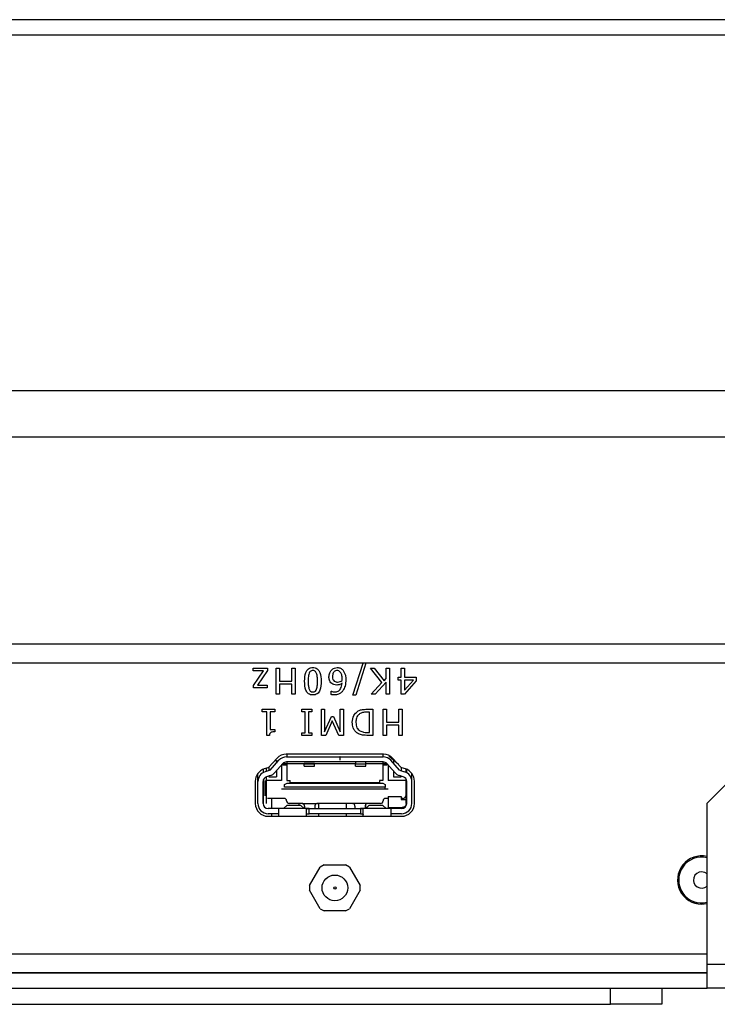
# Paper-space layout 'Sheet2' of a CAD drawing. Header units: millimetres. Extents: x 0 to 844, y -2 to 552.
# Tile 9 of 27: x 178.52 to 185.31, y 65.73 to 75.32. Entities that reach past the tile are written whole.
import ezdxf

# ---------------------------------------------------------------- set-up
doc = ezdxf.new("R2010")
doc.units = ezdxf.units.MM

psp = doc.layouts.new('Sheet2')

# ---------------------------------------------------------------- linework, layer by layer
at = {"color": 7, "linetype": 'Continuous', "lineweight": 25}
for p, q in [((264.529993, 75.323591), (136.249867, 75.323591)), ((264.679993, 75.173591), (136.099867, 75.173591)), ((264.679993, 71.706617), (136.099867, 71.706617)), ((264.494006, 71.257604), (136.285854, 71.257604)), ((262.477981, 69.241578), (138.30188, 69.241578)), ((262.028968, 69.055591), (138.750893, 69.055591)), ((180.791874, 69.006037), (180.930128, 69.006037)), ((180.791874, 68.980316), (180.791874, 69.006037)), ((180.892651, 68.980316), (180.791874, 68.980316)), ((180.79509, 68.838596), (180.892651, 68.980316)), ((180.930128, 68.98328), (180.832868, 68.842062)), ((180.930128, 69.006037), (180.930128, 68.98328)), ((181.016134, 69.006037), (181.048286, 69.006037)), ((181.016134, 68.752037), (181.016134, 69.006037)), ((181.048286, 69.006037), (181.048286, 68.880645)), ((181.167248, 68.880645), (181.167248, 69.006037)), ((181.167248, 69.006037), (181.1994, 69.006037)), ((181.1994, 69.006037), (181.1994, 68.752037)), ((181.762862, 68.742392), (181.86128, 69.055591)), ((181.889865, 69.055591), (181.791397, 68.742392)), ((181.932463, 69.006037), (181.96994, 69.006037)), ((182.045798, 68.865473), (181.932463, 69.006037)), ((181.96994, 69.006037), (182.067752, 68.883709)), ((182.086792, 69.006037), (182.118944, 69.006037)), ((182.086792, 68.904558), (182.086792, 69.006037)), ((182.118944, 69.006037), (182.118944, 68.752037)), ((182.233887, 69.006037), (182.266039, 69.006037)), ((182.233887, 68.919227), (182.233887, 69.006037)), ((182.266039, 69.006037), (182.266039, 68.919227)), ((181.048286, 68.880645), (181.167248, 68.880645)), ((182.086792, 68.869994), (181.979535, 68.752037)), ((182.067752, 68.883709), (182.086792, 68.904558)), ((182.086792, 68.752037), (182.086792, 68.869994)), ((182.20495, 68.919227), (182.233887, 68.919227)), ((182.20495, 68.89029), (182.20495, 68.919227)), ((182.233887, 68.89029), (182.20495, 68.89029)), ((182.233887, 68.752037), (182.233887, 68.89029)), ((182.378571, 68.88185), (182.264683, 68.752037)), ((182.266039, 68.919227), (182.378571, 68.919227)), ((182.266039, 68.89029), (182.266039, 68.792428)), ((182.266039, 68.792428), (182.351895, 68.89029)), ((182.351895, 68.89029), (182.266039, 68.89029)), ((182.378571, 68.919227), (182.378571, 68.88185)), ((180.79509, 68.816341), (180.79509, 68.838596)), ((180.926912, 68.816341), (180.79509, 68.816341)), ((180.832868, 68.842062), (180.926912, 68.842062)), ((180.926912, 68.842062), (180.926912, 68.816341)), ((181.167248, 68.851708), (181.048286, 68.851708)), ((181.048286, 68.851708), (181.048286, 68.752037)), ((181.167248, 68.752037), (181.167248, 68.851708)), ((181.551463, 68.749123), (181.551463, 68.780974)), ((181.551463, 68.780974), (181.55297, 68.780974)), ((181.938893, 68.752037), (182.045798, 68.865473)), ((181.048286, 68.752037), (181.016134, 68.752037)), ((181.1994, 68.752037), (181.167248, 68.752037)), ((181.791397, 68.742392), (181.762862, 68.742392)), ((181.979535, 68.752037), (181.938893, 68.752037)), ((182.118944, 68.752037), (182.086792, 68.752037)), ((182.264683, 68.752037), (182.233887, 68.752037)), ((180.878672, 68.606037), (181.000849, 68.606037)), ((180.878672, 68.580316), (180.878672, 68.606037)), ((180.923685, 68.580316), (180.878672, 68.580316)), ((180.923685, 68.352037), (180.923685, 68.580316)), ((181.000849, 68.580316), (180.955836, 68.580316)), ((180.955836, 68.580316), (180.955836, 68.409911)), ((181.000849, 68.606037), (181.000849, 68.580316)), ((181.266102, 68.606037), (181.362558, 68.606037)), ((181.266102, 68.580316), (181.266102, 68.606037)), ((181.298254, 68.580316), (181.266102, 68.580316)), ((181.298254, 68.377759), (181.298254, 68.580316)), ((181.362558, 68.580316), (181.330406, 68.580316)), ((181.330406, 68.580316), (181.330406, 68.377759)), ((181.362558, 68.606037), (181.362558, 68.580316)), ((181.454995, 68.606037), (181.487147, 68.606037)), ((181.454995, 68.352037), (181.454995, 68.606037)), ((181.487147, 68.606037), (181.487147, 68.387002)), ((181.638261, 68.387002), (181.638261, 68.606037)), ((181.638261, 68.606037), (181.670412, 68.606037)), ((181.670412, 68.606037), (181.670412, 68.352037)), ((181.897535, 68.606037), (181.955761, 68.606037)), ((181.955761, 68.606037), (181.955761, 68.352037)), ((182.057843, 68.606037), (182.089995, 68.606037)), ((182.057843, 68.352037), (182.057843, 68.606037)), ((182.089995, 68.606037), (182.089995, 68.480645)), ((182.208957, 68.480645), (182.208957, 68.606037)), ((182.208957, 68.606037), (182.241109, 68.606037)), ((182.241109, 68.606037), (182.241109, 68.352037)), ((181.487147, 68.387002), (181.552807, 68.535303)), ((181.560945, 68.492852), (181.500158, 68.352037)), ((181.552807, 68.535303), (181.573103, 68.535303)), ((181.623893, 68.352037), (181.560945, 68.492852)), ((181.573103, 68.535303), (181.638261, 68.387002)), ((181.923609, 68.5771), (181.897736, 68.5771)), ((181.923609, 68.380974), (181.923609, 68.5771)), ((180.955836, 68.409911), (181.000849, 68.409911)), ((181.000849, 68.409911), (181.000849, 68.387404)), ((182.089995, 68.480645), (182.208957, 68.480645)), ((182.089995, 68.451708), (182.089995, 68.352037)), ((182.208957, 68.451708), (182.089995, 68.451708)), ((182.208957, 68.352037), (182.208957, 68.451708)), ((180.949657, 68.352037), (180.923685, 68.352037)), ((181.266102, 68.377759), (181.298254, 68.377759)), ((181.266102, 68.352037), (181.266102, 68.377759)), ((181.362558, 68.352037), (181.266102, 68.352037)), ((181.330406, 68.377759), (181.362558, 68.377759)), ((181.362558, 68.377759), (181.362558, 68.352037)), ((181.500158, 68.352037), (181.454995, 68.352037)), ((181.670412, 68.352037), (181.623893, 68.352037)), ((181.897736, 68.380974), (181.923609, 68.380974)), ((181.955761, 68.352037), (181.898189, 68.352037)), ((182.089995, 68.352037), (182.057843, 68.352037)), ((182.241109, 68.352037), (182.208957, 68.352037)), ((181.02167, 68.12774), (180.944196, 68.043192)), ((180.956226, 68.012126), (181.041962, 68.109554)), ((181.001741, 68.105991), (181.01693, 68.105991)), ((181.01693, 68.105991), (181.01693, 68.081108)), ((182.05983, 68.168291), (181.11383, 68.168291)), ((181.117033, 68.143491), (181.63393, 68.143491)), ((181.11943, 68.168291), (181.11943, 68.143491)), ((181.63393, 68.143491), (181.63393, 68.113491)), ((181.63693, 68.143491), (181.63393, 68.143491)), ((181.63393, 68.113491), (181.63693, 68.113491)), ((181.63693, 68.143491), (182.056827, 68.143491)), ((181.63693, 68.113491), (181.63693, 68.143491)), ((182.05443, 68.168291), (182.05443, 68.143491)), ((182.11693, 68.145991), (182.125272, 68.149792)), ((182.207168, 68.067523), (182.11693, 68.145991)), ((182.217635, 68.012126), (182.131898, 68.109554)), ((182.229464, 68.043192), (182.15199, 68.12774)), ((182.15693, 68.105991), (182.16293, 68.105991)), ((182.15693, 68.105991), (182.15693, 68.081108)), ((180.88693, 68.020899), (180.88693, 67.988165)), ((180.89193, 67.989112), (180.89193, 68.021456)), ((180.933282, 68.036239), (180.899242, 68.025506)), ((180.956226, 68.012126), (180.907522, 67.99714)), ((180.92193, 68.001574), (180.92193, 68.032659)), ((180.94193, 68.041011), (180.94193, 68.007728)), ((181.003093, 67.989698), (181.079498, 68.076523)), ((181.01693, 68.005423), (181.01693, 67.947991)), ((181.06693, 68.062241), (181.06693, 67.910991)), ((181.28693, 68.075991), (181.07903, 68.075991)), ((181.08693, 68.063491), (181.11943, 68.063491)), ((182.056827, 68.093491), (181.117033, 68.093491)), ((181.11943, 68.093491), (181.11943, 67.910991)), ((181.28693, 68.08155), (181.28693, 68.073416)), ((181.28693, 68.08155), (181.38693, 68.08155)), ((181.28693, 68.053491), (181.28693, 68.073416)), ((181.28693, 68.073416), (181.38693, 68.073416)), ((181.28693, 68.053491), (181.38693, 68.053491)), ((181.38693, 68.08155), (181.38693, 68.073416)), ((181.78693, 68.075991), (181.38693, 68.075991)), ((181.38693, 68.053491), (181.38693, 68.073416)), ((181.78693, 68.093491), (181.78693, 68.073325)), ((181.78693, 68.073325), (181.88693, 68.073325)), ((181.78693, 68.053345), (181.78693, 68.073325)), ((181.78693, 68.053345), (181.88693, 68.053345)), ((181.88693, 68.073325), (181.88693, 68.093491)), ((182.09483, 68.075991), (181.88693, 68.075991)), ((181.88693, 68.053345), (181.88693, 68.073325)), ((182.05443, 68.093491), (182.05443, 67.910991)), ((182.05443, 68.063491), (182.08693, 68.063491)), ((182.170768, 67.989698), (182.094363, 68.076523)), ((182.10693, 68.062241), (182.10693, 67.910991)), ((182.15693, 68.005423), (182.15693, 67.947991)), ((182.217635, 68.012126), (182.266339, 67.99714)), ((182.23193, 68.040844), (182.23193, 68.007728)), ((182.274418, 68.025506), (182.240378, 68.036239)), ((182.28193, 67.988646), (182.28193, 68.022862)), ((182.28693, 67.988165), (182.28693, 68.020812)), ((180.83693, 67.901562), (180.83693, 67.981424)), ((180.88693, 67.995991), (180.89193, 67.995991)), ((180.89193, 67.910991), (180.887827, 67.910991)), ((180.89193, 67.688491), (180.89193, 67.922652)), ((180.90693, 67.763491), (180.90693, 67.910991)), ((180.92193, 67.688491), (180.92193, 67.949259)), ((181.06693, 67.910991), (180.92193, 67.910991)), ((180.95743, 67.960183), (180.922226, 67.949351)), ((180.94193, 67.955414), (180.94193, 67.947991)), ((180.94193, 67.947991), (181.01693, 67.947991)), ((181.11943, 67.910991), (181.15143, 67.910991)), ((181.15143, 67.890991), (181.15143, 67.910991)), ((182.05443, 67.910991), (182.02243, 67.910991)), ((182.02243, 67.910991), (182.02243, 67.890991)), ((182.286033, 67.910991), (182.10693, 67.910991)), ((182.15693, 67.947991), (182.23193, 67.947991)), ((182.251634, 67.949351), (182.21643, 67.960183)), ((182.23193, 67.955414), (182.23193, 67.947991)), ((182.27693, 67.910991), (182.27693, 67.763491)), ((182.28193, 67.995991), (182.28693, 67.995991)), ((182.28193, 67.688491), (182.28193, 67.922581)), ((182.33693, 67.919063), (182.33693, 67.981158)), ((180.81183, 67.906291), (180.81183, 67.688291)), ((180.83693, 67.688491), (180.83693, 67.901562)), ((180.88693, 67.688491), (180.88693, 67.901562)), ((181.088399, 67.826991), (181.06693, 67.826991)), ((181.09262, 67.826991), (181.088399, 67.826991)), ((181.09612, 67.826991), (181.09262, 67.826991)), ((181.09612, 67.874313), (181.121035, 67.884991)), ((181.09612, 67.846991), (181.09612, 67.874313)), ((182.07774, 67.846991), (181.09612, 67.846991)), ((182.07774, 67.826991), (181.09612, 67.826991)), ((181.121035, 67.884991), (182.052825, 67.884991)), ((182.02243, 67.890991), (181.15143, 67.890991)), ((181.359522, 67.890991), (181.362413, 67.884991)), ((181.405237, 67.884991), (181.408128, 67.890991)), ((181.46087, 67.890991), (181.462763, 67.884304)), ((181.479095, 67.886228), (181.477409, 67.890991)), ((181.566199, 67.886228), (181.549867, 67.886228)), ((181.590697, 67.884304), (181.588804, 67.890991)), ((181.605343, 67.890991), (181.607029, 67.886228)), ((181.677801, 67.886228), (181.679486, 67.890991)), ((181.694133, 67.884304), (181.696025, 67.890991)), ((181.718631, 67.890991), (181.718631, 67.884991)), ((181.76245, 67.884991), (181.767757, 67.890991)), ((181.811178, 67.890991), (181.811178, 67.884991)), ((181.82751, 67.884991), (181.82751, 67.890991)), ((182.052825, 67.884991), (182.07774, 67.874313)), ((182.10693, 67.826991), (182.07774, 67.826991)), ((182.07774, 67.874313), (182.07774, 67.846991)), ((182.28693, 67.688491), (182.28693, 67.901562)), ((182.33693, 67.688491), (182.33693, 67.901562)), ((182.36183, 67.688291), (182.36183, 67.906291)), ((185.413022, 67.890923), (185.213022, 67.690923)), ((181.09193, 67.738491), (180.93193, 67.738491)), ((180.971479, 67.638491), (180.971479, 67.738491)), ((182.10693, 67.738491), (182.08193, 67.738491)), ((182.10693, 67.757991), (182.10693, 67.648491)), ((182.10693, 67.757991), (182.23193, 67.757991)), ((182.23193, 67.757991), (182.23193, 67.728491)), ((182.25193, 67.738491), (182.23193, 67.738491)), ((182.23193, 67.728491), (182.28193, 67.728491)), ((181.03693, 67.638491), (180.93693, 67.638491)), ((181.336929, 67.638491), (181.03693, 67.638491)), ((181.03693, 67.638491), (181.03693, 67.588491)), ((181.087083, 67.638491), (181.12245, 67.672915)), ((181.12245, 67.672915), (181.25141, 67.672915)), ((181.266932, 67.688491), (181.14193, 67.688491)), ((181.240146, 67.672915), (181.240146, 67.688491)), ((181.286777, 67.638491), (181.25141, 67.672915)), ((181.266932, 67.688491), (181.266931, 67.688491)), ((181.266932, 67.688491), (181.416929, 67.688491)), ((181.29193, 67.663491), (181.29193, 67.638491)), ((181.31193, 67.563491), (181.31193, 67.635316)), ((181.336929, 67.638491), (181.836932, 67.638491)), ((181.336929, 67.588491), (181.336929, 67.638491)), ((181.39193, 67.663491), (181.39193, 67.638491)), ((181.756931, 67.688491), (181.416929, 67.688491)), ((181.416929, 67.688491), (181.416929, 67.688491)), ((181.430146, 67.638491), (181.430146, 67.688491)), ((181.698812, 67.638491), (181.698812, 67.688491)), ((181.756932, 67.688491), (181.756931, 67.688491)), ((181.906929, 67.688491), (181.756932, 67.688491)), ((181.78193, 67.663491), (181.78193, 67.638491)), ((182.13693, 67.638491), (181.836932, 67.638491)), ((181.836932, 67.638491), (181.836932, 67.588491)), ((181.86193, 67.563491), (181.86193, 67.635316)), ((181.88193, 67.663491), (181.88193, 67.638491)), ((181.887083, 67.638491), (181.92245, 67.672915)), ((181.888812, 67.640174), (181.888812, 67.680561)), ((182.03193, 67.688491), (181.906929, 67.688491)), ((181.92245, 67.672915), (182.05141, 67.672915)), ((182.086777, 67.638491), (182.05141, 67.672915)), ((182.10693, 67.648491), (182.24193, 67.648491)), ((182.23693, 67.638491), (182.13693, 67.638491)), ((182.13693, 67.588491), (182.13693, 67.638491)), ((185.213022, 66.119015), (185.213022, 67.690923)), ((180.93683, 67.563291), (182.23683, 67.563291)), ((181.03693, 67.588491), (180.93693, 67.588491)), ((180.971479, 67.563291), (180.971479, 67.588491)), ((181.03693, 67.588491), (181.03693, 67.563291)), ((181.836932, 67.588491), (181.336929, 67.588491)), ((181.430146, 67.563291), (181.430146, 67.588491)), ((181.698812, 67.563291), (181.698812, 67.588491)), ((182.13693, 67.563291), (182.13693, 67.588491)), ((182.23693, 67.588491), (182.13693, 67.588491)), ((181.339723, 66.888288), (181.444226, 67.069294)), ((181.482326, 67.091291), (181.444226, 67.069294)), ((181.482326, 67.091291), (181.691334, 67.091291)), ((181.729434, 67.069294), (181.691334, 67.091291)), ((181.729434, 67.069294), (181.833938, 66.888288)), ((181.339723, 66.888288), (181.339723, 66.844294)), ((181.833938, 66.844294), (181.833938, 66.888288)), ((181.444226, 66.663288), (181.339723, 66.844294)), ((181.833938, 66.844294), (181.729434, 66.663288)), ((181.444226, 66.663288), (181.482326, 66.641291)), ((181.691334, 66.641291), (181.729434, 66.663288)), ((185.16053, 66.707865), (185.213022, 66.713804)), ((181.691334, 66.641291), (181.482326, 66.641291)), ((187.013022, 66.119015), (185.213022, 66.119015)), ((185.213022, 65.890923), (185.213022, 66.119015)), ((164.963022, 66.042815), (185.213022, 66.042815)), ((164.963022, 66.040275), (185.213022, 66.040275)), ((164.963022, 65.890923), (185.213022, 65.890923)), ((184.27243, 65.732143), (184.27243, 65.890923)), ((184.77243, 65.890923), (184.77243, 65.732143)), ((187.013022, 65.890923), (185.213022, 65.890923)), ((163.33243, 65.732143), (184.27243, 65.732143)), ((184.77243, 65.732143), (184.27243, 65.732143))]:
    psp.add_line(p, q, dxfattribs=at)
at = {"color": 8, "linetype": 'Continuous', "lineweight": 25}
psp.add_line((159.63493, 66.225187), (185.213022, 66.225187), dxfattribs=at)
at = {"color": 7, "linetype": 'Continuous', "lineweight": 25, "flags": 128}
psp.add_lwpolyline([(185.213022, 67.003199), (185.191149, 67.016735), (185.16053, 67.022825)], dxfattribs=at)
at = {"color": 7, "linetype": 'Continuous', "lineweight": 25}
for radius in [0.125, 0.011496]:
    psp.add_circle((181.58683, 66.866291), radius, dxfattribs=at)
for centre, radius, start, end in [((181.11383, 68.043291), 0.125, 90, 137.5), ((181.117033, 68.043491), 0.1, 90, 138.6522228), ((182.056827, 68.043491), 0.1, 41.3477772, 90), ((182.05983, 68.043291), 0.125, 42.5, 90), ((180.93683, 67.906291), 0.125, 107.5, 180), ((180.925764, 68.060081), 0.025, 287.5, 317.5), ((181.08693, 68.083491), 0.02, 225.8552855, 270), ((181.117033, 68.043491), 0.05, 90, 138.6522228), ((182.056827, 68.043491), 0.05, 41.3477772, 90), ((182.08693, 68.083491), 0.02, 270, 314.1447145), ((182.247896, 68.060081), 0.025, 222.5, 252.5), ((182.23683, 67.906291), 0.125, 0, 72.5), ((180.93693, 67.901562), 0.1, 107.102729, 180), ((180.93693, 67.901562), 0.05, 107.102729, 180), ((180.928021, 68.055761), 0.1, 287.102729, 318.6522228), ((182.245839, 68.055761), 0.1, 221.3477772, 252.897271), ((182.23693, 67.901562), 0.05, 360, 72.897271), ((182.23693, 67.901562), 0.1, 0, 72.897271), ((181.09193, 67.713491), 0.025, 0, 90), ((182.08193, 67.713491), 0.025, 90, 180), ((182.25193, 67.763491), 0.025, 270, 0), ((180.93683, 67.688291), 0.125, 180, 270), ((180.93693, 67.688491), 0.1, 180, 270), ((180.93693, 67.688491), 0.05, 180, 270), ((181.14193, 67.713491), 0.025, 180, 270), ((182.03193, 67.713491), 0.025, 270, 0), ((182.23683, 67.688291), 0.125, 270, 0), ((182.23693, 67.688491), 0.05, 270, 0), ((182.23693, 67.688491), 0.1, 270, 0), ((185.16053, 66.942815), 0.23495, 77.0901465, 270), ((185.16053, 66.942815), 0.22352, 76.41766, 283.58234), ((185.16053, 66.942815), 0.08001, 90, 311.0006804)]:
    psp.add_arc(centre, radius, start, end, dxfattribs=at)
for points, knots in [([(181.291836, 68.878886), (181.292654, 68.908773), (181.293677, 68.946155), (181.313845, 68.985816), (181.329591, 69.001735), (181.350117, 69.011163), (181.364844, 69.012032), (181.372216, 69.012467)], [0, 0, 0, 0, 0.49947158, 0.62472718, 0.74974941, 0.87474126, 1, 1, 1, 1]), ([(181.372216, 68.983531), (181.36767, 68.983214), (181.358595, 68.982581), (181.344036, 68.973952), (181.339013, 68.963214), (181.335945, 68.956654)], [0, 0, 0, 0, 0.280864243, 0.560625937, 1, 1, 1, 1]), ([(181.372216, 69.012467), (181.379569, 69.012027), (181.39426, 69.011146), (181.414787, 69.001829), (181.430467, 68.985879), (181.450398, 68.946226), (181.451619, 68.908971), (181.452596, 68.879188)], [0, 0, 0, 0, 0.125256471, 0.250268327, 0.375296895, 0.500595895, 1, 1, 1, 1]), ([(181.408839, 68.956101), (181.407008, 68.960333), (181.403351, 68.968786), (181.394192, 68.978254), (181.383078, 68.982962), (181.375839, 68.983341), (181.372216, 68.983531)], [0, 0, 0, 0, 0.28023363, 0.55979237, 0.77965897, 1, 1, 1, 1]), ([(181.528957, 68.923296), (181.530058, 68.936711), (181.532025, 68.960668), (181.546395, 68.979754), (181.552719, 68.988153)], [0, 0, 0, 0, 0.55992076, 1, 1, 1, 1]), ([(181.552719, 68.988153), (181.561925, 68.995997), (181.578391, 69.010028), (181.599797, 69.011721), (181.609236, 69.012467)], [0, 0, 0, 0, 0.55904987, 1, 1, 1, 1]), ([(181.608935, 68.983531), (181.603717, 68.983085), (181.593289, 68.982193), (181.579807, 68.973464), (181.566107, 68.95494), (181.565059, 68.937109), (181.564324, 68.924602)], [0, 0, 0, 0, 0.186982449, 0.373754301, 0.560761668, 1, 1, 1, 1]), ([(181.639981, 68.968912), (181.635056, 68.973606), (181.626248, 68.982), (181.614231, 68.983063), (181.608935, 68.983531)], [0, 0, 0, 0, 0.559191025, 1, 1, 1, 1]), ([(181.609236, 69.012467), (181.621101, 69.011367), (181.64231, 69.009399), (181.65813, 68.995382), (181.6651, 68.989208)], [0, 0, 0, 0, 0.55946883, 1, 1, 1, 1]), ([(181.657564, 68.901242), (181.65741, 68.91479), (181.657134, 68.938925), (181.645211, 68.959769), (181.639981, 68.968912)], [0, 0, 0, 0, 0.56133881, 1, 1, 1, 1]), ([(181.6651, 68.989208), (181.674807, 68.972811), (181.692217, 68.943402), (181.692712, 68.909403), (181.692931, 68.894359)], [0, 0, 0, 0, 0.55754363, 1, 1, 1, 1]), ([(181.372216, 68.745607), (181.364867, 68.746043), (181.350185, 68.746915), (181.329722, 68.756347), (181.314127, 68.77233), (181.294117, 68.811892), (181.29285, 68.849123), (181.291836, 68.878886)], [0, 0, 0, 0, 0.12525322, 0.25024302, 0.37527486, 0.50058898, 1, 1, 1, 1]), ([(181.327204, 68.878886), (181.327126, 68.864139), (181.326988, 68.83783), (181.333315, 68.812326), (181.336096, 68.801119)], [0, 0, 0, 0, 0.56056421, 1, 1, 1, 1]), ([(181.335945, 68.956654), (181.33278, 68.942316), (181.327122, 68.916678), (181.327179, 68.890448), (181.327204, 68.878886)], [0, 0, 0, 0, 0.559220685, 1, 1, 1, 1]), ([(181.452596, 68.879188), (181.451792, 68.849295), (181.450786, 68.811903), (181.430655, 68.772201), (181.414865, 68.756304), (181.394318, 68.746927), (181.379589, 68.746047), (181.372216, 68.745607)], [0, 0, 0, 0, 0.49947186, 0.624763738, 0.749761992, 0.874747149, 1, 1, 1, 1]), ([(181.408638, 68.80142), (181.411757, 68.815761), (181.417334, 68.841407), (181.417261, 68.867628), (181.417229, 68.879188)], [0, 0, 0, 0, 0.55915225, 1, 1, 1, 1]), ([(181.417229, 68.879188), (181.417438, 68.893775), (181.41781, 68.919792), (181.411577, 68.945019), (181.408839, 68.956101)], [0, 0, 0, 0, 0.56068327, 1, 1, 1, 1]), ([(181.556185, 68.857335), (181.551129, 68.862084), (181.541012, 68.871585), (181.530714, 68.894644), (181.529623, 68.912429), (181.528957, 68.923296)], [0, 0, 0, 0, 0.27990959, 0.56003929, 1, 1, 1, 1]), ([(181.564324, 68.924602), (181.564628, 68.915067), (181.565171, 68.898072), (181.576348, 68.885472), (181.581254, 68.879941)], [0, 0, 0, 0, 0.56110711, 1, 1, 1, 1]), ([(181.581254, 68.879941), (181.586717, 68.876806), (181.596522, 68.871179), (181.607772, 68.871054), (181.612753, 68.870999)], [0, 0, 0, 0, 0.55721683, 1, 1, 1, 1]), ([(181.612753, 68.870999), (181.62155, 68.871912), (181.637286, 68.873543), (181.650871, 68.88154), (181.656861, 68.885066)], [0, 0, 0, 0, 0.55910039, 1, 1, 1, 1]), ([(181.656861, 68.885066), (181.657093, 68.888081), (181.657507, 68.893466), (181.657547, 68.898866), (181.657564, 68.901242)], [0, 0, 0, 0, 0.55999308, 1, 1, 1, 1]), ([(181.692931, 68.894359), (181.692223, 68.873073), (181.69096, 68.835099), (181.673204, 68.801685), (181.665401, 68.787002)], [0, 0, 0, 0, 0.56057282, 1, 1, 1, 1]), ([(181.336096, 68.801119), (181.337921, 68.796988), (181.341568, 68.788737), (181.350687, 68.779618), (181.361584, 68.775084), (181.368671, 68.774724), (181.372216, 68.774543)], [0, 0, 0, 0, 0.280254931, 0.559751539, 0.779747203, 1, 1, 1, 1]), ([(181.372216, 68.774543), (181.37677, 68.774862), (181.385863, 68.775497), (181.400398, 68.78419), (181.405514, 68.794887), (181.408638, 68.80142)], [0, 0, 0, 0, 0.28078234, 0.56068705, 1, 1, 1, 1]), ([(181.55297, 68.780974), (181.558614, 68.778873), (181.568702, 68.775117), (181.579438, 68.774719), (181.584168, 68.774543)], [0, 0, 0, 0, 0.55944987, 1, 1, 1, 1]), ([(181.604765, 68.842062), (181.594864, 68.842456), (181.577181, 68.84316), (181.562602, 68.853003), (181.556185, 68.857335)], [0, 0, 0, 0, 0.55991614, 1, 1, 1, 1]), ([(181.665401, 68.787002), (181.659469, 68.779923), (181.647603, 68.765764), (181.618334, 68.749036), (181.594559, 68.746906), (181.580048, 68.745607)], [0, 0, 0, 0, 0.28036383, 0.56077876, 1, 1, 1, 1]), ([(181.584168, 68.774543), (181.595956, 68.776), (181.61953, 68.778912), (181.649929, 68.811645), (181.65423, 68.841704), (181.656861, 68.860098)], [0, 0, 0, 0, 0.27966351, 0.55923055, 1, 1, 1, 1]), ([(181.656861, 68.860098), (181.647908, 68.854352), (181.631918, 68.844089), (181.613063, 68.842682), (181.604765, 68.842062)], [0, 0, 0, 0, 0.55992945, 1, 1, 1, 1]), ([(181.580048, 68.745607), (181.574632, 68.745678), (181.564966, 68.745806), (181.555587, 68.74811), (181.551463, 68.749123)], [0, 0, 0, 0, 0.56024184, 1, 1, 1, 1]), ([(181.756419, 68.479288), (181.758964, 68.502858), (181.76351, 68.544952), (181.794413, 68.573276), (181.808012, 68.585741)], [0, 0, 0, 0, 0.55991896, 1, 1, 1, 1]), ([(181.808012, 68.585741), (181.817314, 68.59087), (181.832643, 68.599323), (181.856612, 68.603933), (181.877019, 68.605815), (181.890696, 68.605963), (181.897535, 68.606037)], [0, 0, 0, 0, 0.33956248, 0.55957321, 0.77976776, 1, 1, 1, 1]), ([(181.827203, 68.560221), (181.820531, 68.554637), (181.807185, 68.543469), (181.793771, 68.514684), (181.792539, 68.492404), (181.791786, 68.478786)], [0, 0, 0, 0, 0.27992712, 0.55989828, 1, 1, 1, 1]), ([(181.897736, 68.5771), (181.883758, 68.576985), (181.858836, 68.576779), (181.836855, 68.565273), (181.827203, 68.560221)], [0, 0, 0, 0, 0.56091153, 1, 1, 1, 1]), ([(181.000849, 68.387404), (180.988715, 68.387112), (180.973536, 68.386746), (180.958357, 68.376964), (180.9517, 68.366841), (180.950474, 68.357956), (180.949657, 68.352037)], [0, 0, 0, 0, 0.49930725, 0.6245397, 0.74984835, 1, 1, 1, 1]), ([(181.807711, 68.372182), (181.798668, 68.379457), (181.780577, 68.39401), (181.76008, 68.431168), (181.757807, 68.461043), (181.756419, 68.479288)], [0, 0, 0, 0, 0.2800892, 0.56033119, 1, 1, 1, 1]), ([(181.791786, 68.478786), (181.79329, 68.460787), (181.795388, 68.435675), (181.813356, 68.408629), (181.824765, 68.40044), (181.830469, 68.396346)], [0, 0, 0, 0, 0.558560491, 0.779293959, 1, 1, 1, 1]), ([(181.830469, 68.396346), (181.842458, 68.390931), (181.863916, 68.381238), (181.887382, 68.381055), (181.897736, 68.380974)], [0, 0, 0, 0, 0.55873296, 1, 1, 1, 1]), ([(181.898189, 68.352037), (181.887522, 68.35222), (181.869956, 68.352522), (181.845719, 68.356041), (181.825768, 68.362022), (181.813729, 68.368796), (181.807711, 68.372182)], [0, 0, 0, 0, 0.34015086, 0.5601798, 0.78015079, 1, 1, 1, 1]), ([(181.29193, 67.663491), (181.291653, 67.666434), (181.291233, 67.670893), (181.288313, 67.676745), (181.284715, 67.681469), (181.279718, 67.685304), (181.273422, 67.687976), (181.269228, 67.688309), (181.266931, 67.688491)], [0, 0, 0, 0, 0.242566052, 0.36748837, 0.496180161, 0.688388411, 0.829352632, 1, 1, 1, 1]), ([(181.31193, 67.635316), (181.312256, 67.636048), (181.312904, 67.637505), (181.318768, 67.638319), (181.326958, 67.638508), (181.333597, 67.638497), (181.336929, 67.638491)], [0, 0, 0, 0, 0.2509854, 0.4990325, 0.74860778, 1, 1, 1, 1]), ([(181.416929, 67.688491), (181.413659, 67.688113), (181.407058, 67.687349), (181.398773, 67.681516), (181.392907, 67.673199), (181.392257, 67.666741), (181.39193, 67.663491)], [0, 0, 0, 0, 0.24781341, 0.50024237, 0.74851301, 1, 1, 1, 1]), ([(181.78193, 67.663491), (181.781603, 67.666737), (181.780953, 67.67319), (181.775108, 67.681467), (181.766854, 67.687342), (181.760245, 67.688108), (181.756932, 67.688491)], [0, 0, 0, 0, 0.251165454, 0.499390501, 0.749075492, 1, 1, 1, 1]), ([(181.836932, 67.638491), (181.84026, 67.638497), (181.846892, 67.638508), (181.855082, 67.63832), (181.860955, 67.637507), (181.861604, 67.636049), (181.86193, 67.635316)], [0, 0, 0, 0, 0.251119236, 0.500465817, 0.748736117, 1, 1, 1, 1]), ([(181.906929, 67.688491), (181.90362, 67.688109), (181.897017, 67.687345), (181.888763, 67.681478), (181.882909, 67.673201), (181.882258, 67.666741), (181.88193, 67.663491)], [0, 0, 0, 0, 0.250597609, 0.500113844, 0.74855907, 1, 1, 1, 1]), ([(182.28193, 67.688491), (182.281393, 67.683461), (182.280568, 67.675725), (182.2756, 67.6664), (182.270458, 67.660052), (182.264076, 67.654856), (182.254758, 67.649862), (182.24696, 67.649029), (182.24193, 67.648491)], [0, 0, 0, 0, 0.23944356, 0.36822018, 0.49999865, 0.62877661, 0.76055644, 1, 1, 1, 1]), ([(181.31193, 67.581792), (181.312134, 67.583067), (181.312542, 67.585619), (181.316242, 67.587574), (181.321972, 67.588372), (181.329101, 67.588499), (181.334351, 67.588494), (181.336929, 67.588491)], [0, 0, 0, 0, 0.20686092, 0.41438899, 0.60969397, 0.80830387, 1, 1, 1, 1]), ([(181.836932, 67.588491), (181.839736, 67.588495), (181.845345, 67.588502), (181.852799, 67.58833), (181.858321, 67.587361), (181.861455, 67.585259), (181.861777, 67.58291), (181.86193, 67.581792)], [0, 0, 0, 0, 0.20832583, 0.4167117, 0.62281173, 0.82053351, 1, 1, 1, 1])]:
    psp.add_open_spline(points, degree=3, knots=knots, dxfattribs=at)
psp.add_open_spline([(182.07774, 67.826991), (182.07774, 67.827292), (182.07774, 67.827893), (182.07774, 67.832518), (182.07774, 67.839129), (182.07774, 67.84437), (182.07774, 67.846991)], degree=3, dxfattribs=at)

doc.saveas('drawing.dxf')
